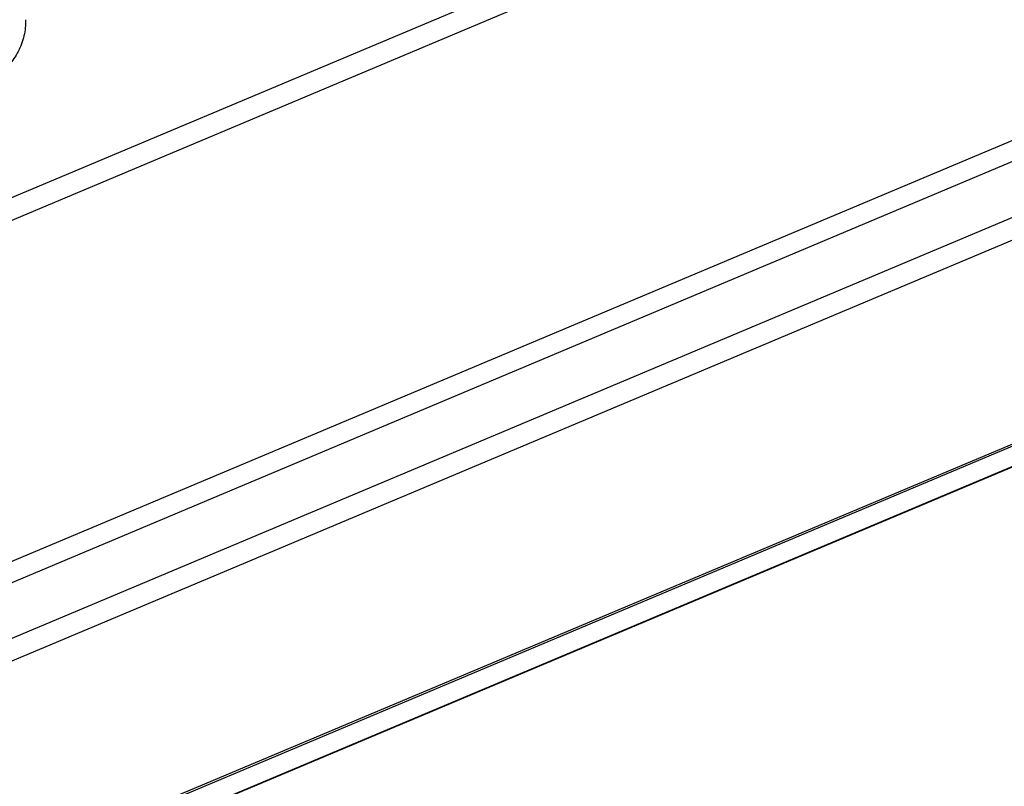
# Model space of a CAD drawing. Header units: millimetres. Extents: x 0 to 4620, y -1280 to 3267.
# Tile 54 of 103: x 2953 to 3033, y 1967 to 2030. Entities that reach past the tile are written whole.
import ezdxf

# ---------------------------------------------------------------- set-up
doc = ezdxf.new("R2010")
doc.units = ezdxf.units.MM
doc.header["$LTSCALE"] = 254.1
doc.layers.get('0').update_dxf_attribs({"linetype": 'CONTINUOUS'})

msp = doc.modelspace()

# ---------------------------------------------------------------- linework, layer by layer
at = {"color": 6, "linetype": 'Continuous'}
for p, q in [((2850.212, 1972.301), (3180.63, 2111.323)), ((2851.925, 1971.178), (3182.344, 2110.2)), ((3202.042, 2090.588), (2847.929, 1941.597)), ((3202.748, 2089.163), (2848.636, 1940.172)), ((3214.106, 2089.379), (2883.687, 1950.357)), ((3215.819, 2088.256), (2885.4, 1949.234)), ((3230.754, 2077.878), (2900.336, 1938.857)), ((3232.468, 2076.755), (2902.049, 1937.734))]:
    msp.add_line(p, q, dxfattribs=at)
at = {"color": 3, "linetype": 'Continuous'}
msp.add_line((3230.923, 2077.766), (2900.411, 1938.705), dxfattribs=at)
at = {"color": 7, "linetype": 'Continuous'}
msp.add_line((2901.974, 1937.681), (3233.217, 2077.049), dxfattribs=at)
msp.add_open_spline([(2953.296, 2029.721), (2953.316, 2029.278), (2953.226, 2028.376), (2952.75, 2027.103), (2951.986, 2025.972), (2950.98, 2025.058), (2949.782, 2024.438), (2948.461, 2024.194), (2947.131, 2024.386), (2946.337, 2024.809), (2945.991, 2025.08)], degree=3, knots=[0, 0, 0, 0, 0.124756, 0.251232, 0.3785, 0.504769, 0.629325, 0.752922, 0.876409, 1, 1, 1, 1], dxfattribs=at)

doc.saveas('drawing.dxf')
